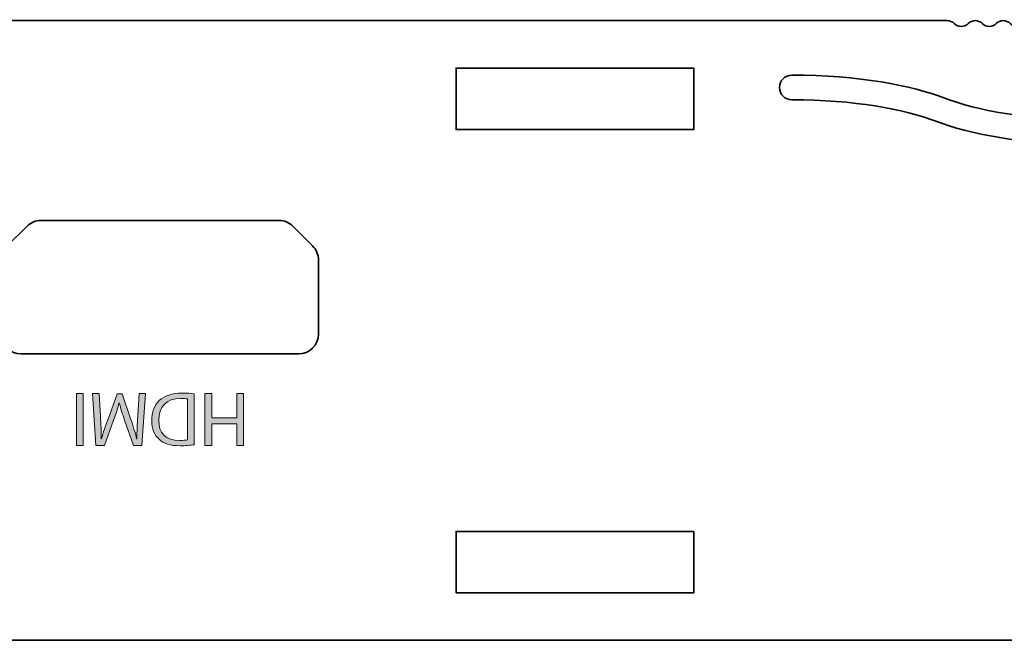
# Model space of a CAD drawing. Header units: inches. Extents: x 51 to 229, y 44 to 173.
# Tile 11 of 24: x 90 to 140, y 141 to 173. Entities that reach past the tile are written whole.
import ezdxf

# ---------------------------------------------------------------- set-up
doc = ezdxf.new("R2010")
doc.units = ezdxf.units.IN
doc.header["$MEASUREMENT"] = 0
doc.layers.add('Artwork', color=7, linetype='Continuous')

# ---------------------------------------------------------------- blocks, each defined once
blk = doc.blocks.new('block 2')
at = {"layer": 'Artwork', "true_color": 0xed1c24}
h = blk.add_hatch(color=240, dxfattribs=at)
h.dxf.hatch_style = 2
h.paths.add_polyline_path([(92.74, 151.313), (92.74, 153.929), (93.078, 153.929), (93.078, 151.313)])
h = blk.add_hatch(color=240, dxfattribs=at)
h.dxf.hatch_style = 2
edge = h.paths.add_edge_path()
edge.add_spline(control_points=[(93.954, 152.781), (93.974, 152.416), (93.997, 151.977), (93.993, 151.651), (93.993, 151.651), (94.005, 151.651), (94.005, 151.651), (94.094, 151.958), (94.203, 152.288), (94.335, 152.645), (94.335, 152.645), (94.797, 153.914), (94.797, 153.914), (94.797, 153.914), (95.053, 153.914), (95.053, 153.914), (95.053, 153.914), (95.476, 152.668), (95.476, 152.668), (95.6, 152.299), (95.705, 151.962), (95.778, 151.651), (95.778, 151.651), (95.786, 151.651), (95.786, 151.651), (95.794, 151.977), (95.813, 152.416), (95.837, 152.808), (95.837, 152.808), (95.907, 153.929), (95.907, 153.929), (95.907, 153.929), (96.228, 153.929), (96.228, 153.929), (96.228, 153.929), (96.046, 151.313), (96.046, 151.313), (96.046, 151.313), (95.615, 151.313), (95.615, 151.313), (95.615, 151.313), (95.169, 152.579), (95.169, 152.579), (95.061, 152.901), (94.971, 153.188), (94.905, 153.46), (94.905, 153.46), (94.893, 153.46), (94.893, 153.46), (94.828, 153.196), (94.735, 152.908), (94.618, 152.579), (94.618, 152.579), (94.152, 151.313), (94.152, 151.313), (94.152, 151.313), (93.721, 151.313), (93.721, 151.313), (93.721, 151.313), (93.558, 153.929), (93.558, 153.929), (93.558, 153.929), (93.888, 153.929), (93.888, 153.929), (93.888, 153.929), (93.954, 152.781), (93.954, 152.781)], knot_values=[0, 0, 0, 0, 1, 1, 1, 2, 2, 2, 3, 3, 3, 4, 4, 4, 5, 5, 5, 6, 6, 6, 7, 7, 7, 8, 8, 8, 9, 9, 9, 10, 10, 10, 11, 11, 11, 12, 12, 12, 13, 13, 13, 14, 14, 14, 15, 15, 15, 16, 16, 16, 17, 17, 17, 18, 18, 18, 19, 19, 19, 20, 20, 20, 21, 21, 21, 22, 22, 22, 22], degree=3, periodic=1)
h = blk.add_hatch(color=240, dxfattribs=at)
h.dxf.hatch_style = 2
edge = h.paths.add_edge_path()
edge.add_spline(control_points=[(98.688, 151.349), (98.481, 151.317), (98.237, 151.294), (97.969, 151.294), (97.484, 151.294), (97.139, 151.407), (96.91, 151.62), (96.677, 151.834), (96.541, 152.136), (96.541, 152.559), (96.541, 152.986), (96.673, 153.336), (96.917, 153.576), (97.162, 153.821), (97.566, 153.953), (98.074, 153.953), (98.315, 153.953), (98.517, 153.941), (98.688, 153.922), (98.688, 153.922), (98.688, 151.349), (98.688, 151.349)], knot_values=[0, 0, 0, 0, 1, 1, 1, 2, 2, 2, 3, 3, 3, 4, 4, 4, 5, 5, 5, 6, 6, 6, 7, 7, 7, 7], degree=3, periodic=1)
edge = h.paths.add_edge_path()
edge.add_spline(control_points=[(98.35, 153.662), (98.264, 153.677), (98.14, 153.681), (98.008, 153.681), (97.286, 153.681), (96.894, 153.277), (96.894, 152.571), (96.891, 151.954), (97.24, 151.562), (97.954, 151.562), (98.128, 151.562), (98.26, 151.577), (98.35, 151.597), (98.35, 151.597), (98.35, 153.662), (98.35, 153.662)], knot_values=[0, 0, 0, 0, 1, 1, 1, 2, 2, 2, 3, 3, 3, 4, 4, 4, 5, 5, 5, 5], degree=3, periodic=1)
h = blk.add_hatch(color=240, dxfattribs=at)
h.dxf.hatch_style = 2
h.paths.add_polyline_path([(100.836, 151.313), (100.836, 152.408), (99.571, 152.408), (99.571, 151.313), (99.229, 151.313), (99.229, 153.929), (99.571, 153.929), (99.571, 152.703), (100.836, 152.703), (100.836, 153.929), (101.174, 153.929), (101.174, 151.313)])
at = {"layer": 'Artwork', "lineweight": 0}
for points in [[(92.74, 151.313), (92.74, 153.929), (93.078, 153.929), (93.078, 151.313), (92.74, 151.313)], [(100.836, 151.313), (100.836, 152.408), (99.571, 152.408), (99.571, 151.313), (99.229, 151.313), (99.229, 153.929), (99.571, 153.929), (99.571, 152.703), (100.836, 152.703), (100.836, 153.929), (101.174, 153.929), (101.174, 151.313), (100.836, 151.313)]]:
    blk.add_lwpolyline(points, dxfattribs=at)
for points, knots in [([(93.954, 152.781), (93.974, 152.416), (93.997, 151.977), (93.993, 151.651), (93.993, 151.651), (94.005, 151.651), (94.005, 151.651), (94.094, 151.958), (94.203, 152.288), (94.335, 152.645), (94.335, 152.645), (94.797, 153.914), (94.797, 153.914), (94.797, 153.914), (95.053, 153.914), (95.053, 153.914), (95.053, 153.914), (95.476, 152.668), (95.476, 152.668), (95.6, 152.299), (95.705, 151.962), (95.778, 151.651), (95.778, 151.651), (95.786, 151.651), (95.786, 151.651), (95.794, 151.977), (95.813, 152.416), (95.837, 152.808), (95.837, 152.808), (95.907, 153.929), (95.907, 153.929), (95.907, 153.929), (96.228, 153.929), (96.228, 153.929), (96.228, 153.929), (96.046, 151.313), (96.046, 151.313), (96.046, 151.313), (95.615, 151.313), (95.615, 151.313), (95.615, 151.313), (95.169, 152.579), (95.169, 152.579), (95.061, 152.901), (94.971, 153.188), (94.905, 153.46), (94.905, 153.46), (94.893, 153.46), (94.893, 153.46), (94.828, 153.196), (94.735, 152.908), (94.618, 152.579), (94.618, 152.579), (94.152, 151.313), (94.152, 151.313), (94.152, 151.313), (93.721, 151.313), (93.721, 151.313), (93.721, 151.313), (93.558, 153.929), (93.558, 153.929), (93.558, 153.929), (93.888, 153.929), (93.888, 153.929), (93.888, 153.929), (93.954, 152.781), (93.954, 152.781)], [0, 0, 0, 0, 1, 1, 1, 2, 2, 2, 3, 3, 3, 4, 4, 4, 5, 5, 5, 6, 6, 6, 7, 7, 7, 8, 8, 8, 9, 9, 9, 10, 10, 10, 11, 11, 11, 12, 12, 12, 13, 13, 13, 14, 14, 14, 15, 15, 15, 16, 16, 16, 17, 17, 17, 18, 18, 18, 19, 19, 19, 20, 20, 20, 21, 21, 21, 22, 22, 22, 22]), ([(98.688, 151.349), (98.481, 151.317), (98.237, 151.294), (97.969, 151.294), (97.484, 151.294), (97.139, 151.407), (96.91, 151.62), (96.677, 151.834), (96.541, 152.136), (96.541, 152.559), (96.541, 152.986), (96.673, 153.336), (96.917, 153.576), (97.162, 153.821), (97.566, 153.953), (98.074, 153.953), (98.315, 153.953), (98.517, 153.941), (98.688, 153.922), (98.688, 153.922), (98.688, 151.349), (98.688, 151.349)], [0, 0, 0, 0, 1, 1, 1, 2, 2, 2, 3, 3, 3, 4, 4, 4, 5, 5, 5, 6, 6, 6, 7, 7, 7, 7]), ([(98.35, 153.662), (98.264, 153.677), (98.14, 153.681), (98.008, 153.681), (97.286, 153.681), (96.894, 153.277), (96.894, 152.571), (96.891, 151.954), (97.24, 151.562), (97.954, 151.562), (98.128, 151.562), (98.26, 151.577), (98.35, 151.597), (98.35, 151.597), (98.35, 153.662), (98.35, 153.662)], [0, 0, 0, 0, 1, 1, 1, 2, 2, 2, 3, 3, 3, 4, 4, 4, 5, 5, 5, 5])]:
    blk.add_open_spline(points, degree=3, knots=knots, dxfattribs=at)

msp = doc.modelspace()

# ---------------------------------------------------------------- linework, layer by layer
at = {"layer": 'Artwork', "color": 179, "lineweight": 35, "true_color": 0x231f20}
for points in [[(123.907, 170.367), (123.907, 167.267), (111.907, 167.267), (111.907, 170.367), (123.907, 170.367)], [(123.907, 146.967), (123.907, 143.867), (111.907, 143.867), (111.907, 146.967), (123.907, 146.967)]]:
    msp.add_lwpolyline(points, dxfattribs=at)
for points, knots in [([(53.158, 150.967), (53.158, 151.519), (53.605, 151.967), (54.157, 151.967), (54.157, 151.967), (56.108, 151.967), (56.108, 151.967), (56.108, 151.967), (56.108, 162.266), (56.108, 162.266), (56.108, 162.266), (54.157, 162.266), (54.157, 162.266), (53.605, 162.266), (53.158, 162.714), (53.158, 163.267), (53.158, 163.267), (53.158, 166.517), (53.158, 166.517), (53.158, 166.517), (56.158, 166.517), (56.158, 166.517), (59.523, 166.517), (62.231, 167.048), (63.882, 167.683), (65.497, 168.305), (68.023, 168.767), (71.158, 168.767), (71.503, 168.767), (71.783, 169.046), (71.783, 169.392), (71.783, 169.392), (71.783, 169.392), (71.783, 169.392), (71.783, 169.737), (71.503, 170.016), (71.158, 170.016), (67.792, 170.016), (65.084, 169.485), (63.433, 168.85), (61.817, 168.228), (59.291, 167.767), (56.158, 167.767), (56.158, 167.767), (53.158, 167.767), (53.158, 167.767), (52.122, 167.767), (51.282, 168.606), (51.282, 169.642), (51.282, 170.677), (52.122, 171.516), (53.158, 171.516), (53.158, 171.516), (53.158, 170.367), (53.158, 170.367), (53.158, 170.367), (56.158, 170.367), (56.158, 170.367), (56.158, 170.367), (56.158, 171.767), (56.158, 171.767), (56.158, 172.319), (56.605, 172.766), (57.157, 172.766), (57.157, 172.766), (57.658, 172.766), (57.658, 172.766), (57.785, 172.766), (57.913, 172.717), (58.011, 172.62), (58.206, 172.425), (58.522, 172.425), (58.718, 172.62), (58.913, 172.815), (59.23, 172.815), (59.425, 172.62), (59.62, 172.425), (59.937, 172.425), (60.132, 172.62), (60.327, 172.815), (60.644, 172.815), (60.839, 172.62), (61.035, 172.425), (61.351, 172.425), (61.546, 172.62), (61.741, 172.815), (62.058, 172.815), (62.253, 172.62), (62.448, 172.425), (62.765, 172.425), (62.96, 172.62), (63.057, 172.717), (63.186, 172.766), (63.314, 172.766), (63.314, 172.766), (136.701, 172.766), (136.701, 172.766), (136.829, 172.766), (136.957, 172.717), (137.054, 172.62), (137.25, 172.425), (137.566, 172.425), (137.761, 172.62), (137.957, 172.815), (138.273, 172.815), (138.469, 172.62), (138.664, 172.425), (138.98, 172.425), (139.176, 172.62), (139.371, 172.815), (139.688, 172.815), (139.883, 172.62), (140.078, 172.425), (140.395, 172.425), (140.59, 172.62), (140.785, 172.815), (141.102, 172.815), (141.297, 172.62), (141.492, 172.425), (141.809, 172.425), (142.004, 172.62), (142.102, 172.717), (142.23, 172.766), (142.357, 172.766), (142.357, 172.766), (142.857, 172.766), (142.857, 172.766), (143.41, 172.766), (143.857, 172.319), (143.857, 171.767), (143.857, 171.767), (143.857, 170.367), (143.857, 170.367), (143.857, 170.367), (147.007, 170.367), (147.007, 170.367), (147.007, 170.367), (147.007, 171.516), (147.007, 171.516), (148.043, 171.516), (148.882, 170.677), (148.882, 169.642), (148.882, 168.606), (148.043, 167.767), (147.007, 167.767), (147.007, 167.767), (143.857, 167.767), (143.857, 167.767), (140.724, 167.767), (138.197, 168.228), (136.582, 168.85), (134.931, 169.485), (132.224, 170.016), (128.858, 170.016), (128.513, 170.016), (128.233, 169.737), (128.233, 169.392), (128.233, 169.392), (128.233, 169.392), (128.233, 169.392), (128.233, 169.046), (128.513, 168.767), (128.858, 168.767), (131.991, 168.767), (134.517, 168.305), (136.133, 167.683), (137.784, 167.048), (140.491, 166.517), (143.857, 166.517), (143.857, 166.517), (147.007, 166.517), (147.007, 166.517), (147.007, 166.517), (147.007, 163.267), (147.007, 163.267), (147.007, 162.714), (146.56, 162.266), (146.007, 162.266), (146.007, 162.266), (143.907, 162.266), (143.907, 162.266), (143.907, 162.266), (143.907, 151.967), (143.907, 151.967), (143.907, 151.967), (146.007, 151.967), (146.007, 151.967), (146.56, 151.967), (147.007, 151.519), (147.007, 150.967), (147.007, 150.967), (147.007, 146.467), (147.007, 146.467), (148.043, 146.467), (148.882, 145.627), (148.882, 144.592), (148.882, 143.556), (148.043, 142.717), (147.007, 142.717), (147.007, 142.717), (147.007, 143.867), (147.007, 143.867), (147.007, 143.867), (143.857, 143.867), (143.857, 143.867), (143.857, 143.867), (143.857, 142.467), (143.857, 142.467), (143.857, 141.915), (143.41, 141.467), (142.857, 141.467), (142.857, 141.467), (57.157, 141.467), (57.157, 141.467), (56.605, 141.467), (56.158, 141.915), (56.158, 142.467), (56.158, 142.467), (56.158, 143.867), (56.158, 143.867), (56.158, 143.867), (53.158, 143.867), (53.158, 143.867), (53.158, 143.867), (53.158, 142.717), (53.158, 142.717), (52.122, 142.717), (51.282, 143.556), (51.282, 144.592), (51.282, 145.627), (52.122, 146.467), (53.158, 146.467), (53.158, 146.467), (53.158, 150.967), (53.158, 150.967)], [0, 0, 0, 0, 1, 1, 1, 2, 2, 2, 3, 3, 3, 4, 4, 4, 5, 5, 5, 6, 6, 6, 7, 7, 7, 8, 8, 8, 9, 9, 9, 10, 10, 10, 11, 11, 11, 12, 12, 12, 13, 13, 13, 14, 14, 14, 15, 15, 15, 16, 16, 16, 17, 17, 17, 18, 18, 18, 19, 19, 19, 20, 20, 20, 21, 21, 21, 22, 22, 22, 23, 23, 23, 24, 24, 24, 25, 25, 25, 26, 26, 26, 27, 27, 27, 28, 28, 28, 29, 29, 29, 30, 30, 30, 31, 31, 31, 32, 32, 32, 33, 33, 33, 34, 34, 34, 35, 35, 35, 36, 36, 36, 37, 37, 37, 38, 38, 38, 39, 39, 39, 40, 40, 40, 41, 41, 41, 42, 42, 42, 43, 43, 43, 44, 44, 44, 45, 45, 45, 46, 46, 46, 47, 47, 47, 48, 48, 48, 49, 49, 49, 50, 50, 50, 51, 51, 51, 52, 52, 52, 53, 53, 53, 54, 54, 54, 55, 55, 55, 56, 56, 56, 57, 57, 57, 58, 58, 58, 59, 59, 59, 60, 60, 60, 61, 61, 61, 62, 62, 62, 63, 63, 63, 64, 64, 64, 65, 65, 65, 66, 66, 66, 67, 67, 67, 68, 68, 68, 69, 69, 69, 70, 70, 70, 71, 71, 71, 72, 72, 72, 73, 73, 73, 74, 74, 74, 75, 75, 75, 76, 76, 76, 77, 77, 77, 78, 78, 78, 78]), ([(104.957, 156.929), (104.957, 156.377), (104.509, 155.93), (103.957, 155.93), (103.957, 155.93), (89.957, 155.93), (89.957, 155.93), (89.405, 155.93), (88.958, 156.377), (88.958, 156.929), (88.958, 156.929), (88.958, 160.68), (88.958, 160.68), (88.958, 160.945), (89.062, 161.199), (89.25, 161.387), (89.25, 161.387), (90.25, 162.386), (90.25, 162.386), (90.438, 162.574), (90.692, 162.679), (90.957, 162.679), (90.957, 162.679), (102.957, 162.679), (102.957, 162.679), (103.223, 162.679), (103.477, 162.574), (103.664, 162.386), (103.664, 162.386), (104.664, 161.387), (104.664, 161.387), (104.851, 161.199), (104.957, 160.945), (104.957, 160.68), (104.957, 160.68), (104.957, 156.929), (104.957, 156.929)], [0, 0, 0, 0, 1, 1, 1, 2, 2, 2, 3, 3, 3, 4, 4, 4, 5, 5, 5, 6, 6, 6, 7, 7, 7, 8, 8, 8, 9, 9, 9, 10, 10, 10, 11, 11, 11, 12, 12, 12, 12])]:
    msp.add_open_spline(points, degree=3, knots=knots, dxfattribs=at)

# ---------------------------------------------------------------- block references
at = {"layer": 'Artwork'}
msp.add_blockref('block 2', (0, 0), dxfattribs=at)

doc.saveas('drawing.dxf')
